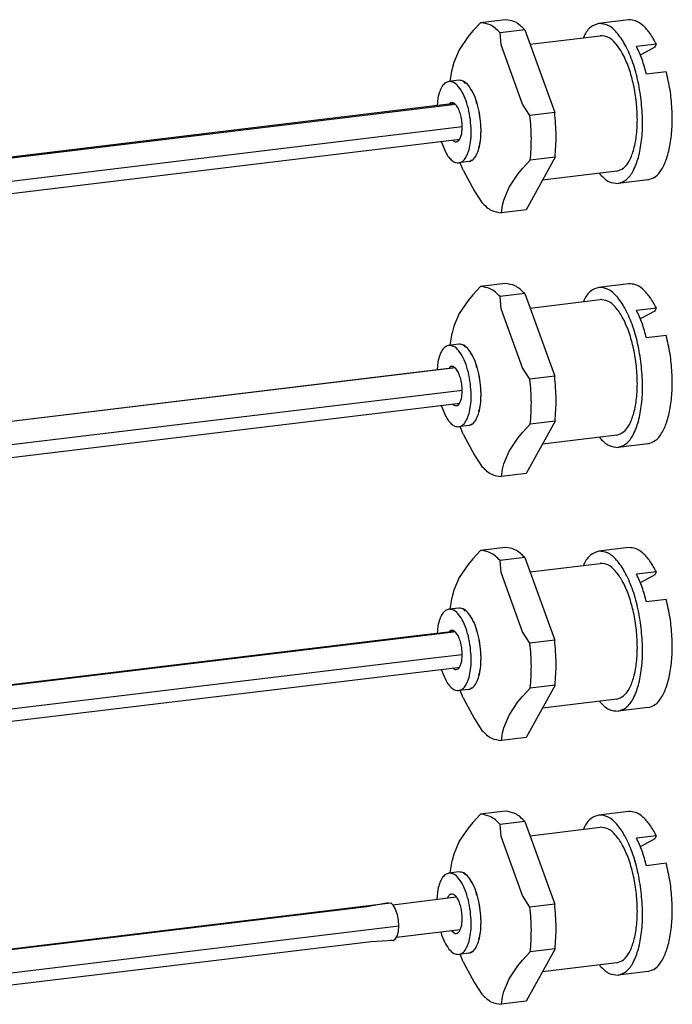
# Model space of a CAD drawing. Header units: inches. Extents: x -399 to 442, y -299 to 295.
# Tile 133 of 138: x 344 to 364, y -13 to 15. Entities that reach past the tile are written whole.
import ezdxf

# ---------------------------------------------------------------- set-up
doc = ezdxf.new("R2010")
doc.units = ezdxf.units.IN

# ---------------------------------------------------------------- blocks, each defined once
blk = doc.blocks.new('cable_2_2__253', base_point=(326.071, -3.051))
at = {"color": 1, "linetype": 'Continuous'}
for p, q in [((445.373, 16.06), (426.219, 13.749)), ((446.488, 16.195), (445.373, 16.06)), ((426.515, 12.908), (445.669, 15.22)), ((445.669, 15.22), (446.774, 15.353))]:
    blk.add_line(p, q, dxfattribs=at)
at = {"color": 7, "linetype": 'Continuous'}
for p, q in [((427.132, 13.838), (446.433, 16.167)), ((446.433, 16.167), (446.504, 16.179)), ((427.288, 12.546), (446.588, 14.876)), ((446.588, 14.876), (446.663, 14.881))]:
    blk.add_line(p, q, dxfattribs=at)
blk = doc.blocks.new('p2__260', base_point=(449.258, 13.245))
at = {"color": 7, "linetype": 'Continuous'}
for p, q in [((452.867, 19.26), (451.779, 19.129)), ((449.258, 18.371), (451.833, 18.682)), ((451.236, 18.677), (451.211, 18.607)), ((453.886, 18.371), (453.161, 18.284)), ((453.825, 18.263), (453.314, 17.984)), ((453.825, 18.263), (453.886, 18.371)), ((453.314, 17.984), (453.283, 17.968)), ((454.25, 17.364), (453.525, 17.276)), ((452.432, 13.718), (449.712, 13.39)), ((451.806, 13.642), (451.831, 13.602)), ((453.574, 13.402), (452.486, 13.271))]:
    blk.add_line(p, q, dxfattribs=at)
for points, knots in [([(451.779, 19.129), (451.674, 19.093), (451.438, 19.012), (451.308, 18.797), (451.236, 18.677)], [0, 0, 0, 0, 0.322078, 0.7269881, 0.7269881, 0.7269881, 0.7269881]), ([(453.331, 16.321), (453.293, 16.574), (453.22, 17.068), (453.019, 17.754), (452.765, 18.343), (452.47, 18.782), (452.144, 19.093), (451.891, 19.118), (451.779, 19.129)], [0, 0, 0, 0, 0.769134, 1.495872, 2.141145, 2.676405, 3.093151, 3.422448, 3.422448, 3.422448, 3.422448]), ([(453.886, 18.371), (453.811, 18.508), (453.675, 18.758), (453.421, 19.05), (453.151, 19.246), (452.956, 19.256), (452.867, 19.26)], [0, 0, 0, 0, 0.463851, 0.850138, 1.162257, 1.424911, 1.424911, 1.424911, 1.424911]), ([(452.432, 13.718), (452.522, 13.749), (452.724, 13.82), (452.929, 14.139), (453.083, 14.556), (453.175, 15.087), (453.2, 15.688), (453.157, 16.324), (453.048, 16.951), (452.88, 17.529), (452.665, 18.023), (452.416, 18.391), (452.141, 18.652), (451.927, 18.673), (451.833, 18.682)], [0, 0, 0, 0, 0.277533, 0.628187, 1.078208, 1.620781, 2.232293, 2.880274, 3.528255, 4.139767, 4.68234, 5.132361, 5.483015, 5.760548, 5.760548, 5.760548, 5.760548]), ([(453.525, 17.276), (453.475, 17.457), (453.38, 17.802), (453.231, 18.128), (453.161, 18.284)], [0, 0, 0, 0, 0.561194, 1.073095, 1.073095, 1.073095, 1.073095]), ([(453.574, 13.402), (453.668, 13.433), (453.879, 13.5), (454.109, 13.808), (454.289, 14.219), (454.411, 14.746), (454.472, 15.354), (454.466, 16.016), (454.4, 16.695), (454.3, 17.142), (454.25, 17.364)], [0, 0, 0, 0, 0.292134, 0.649222, 1.099439, 1.64217, 2.261162, 2.931407, 3.623101, 4.304601, 4.304601, 4.304601, 4.304601]), ([(452.486, 13.271), (452.591, 13.308), (452.828, 13.39), (453.07, 13.763), (453.252, 14.251), (453.36, 14.873), (453.396, 15.577), (453.353, 16.068), (453.331, 16.321)], [0, 0, 0, 0, 0.325684, 0.736491, 1.263293, 1.898502, 2.614925, 3.374998, 3.374998, 3.374998, 3.374998]), ([(451.831, 13.602), (451.933, 13.496), (452.114, 13.307), (452.372, 13.282), (452.486, 13.271)], [0, 0, 0, 0, 0.422731, 0.7556509, 0.7556509, 0.7556509, 0.7556509])]:
    blk.add_open_spline(points, degree=3, knots=knots, dxfattribs=at)
blk = doc.blocks.new('19S54A-270_01__261', base_point=(449.258, 13.245))
blk.add_blockref('p2__260', (449.258, 13.245))
blk = doc.blocks.new('p2__262', base_point=(446.339, 12.189))
at = {"color": 7, "linetype": 'Continuous'}
for p, q in [((447.445, 19.158), (447.162, 18.854)), ((448.351, 19.268), (447.445, 19.158)), ((447.162, 18.854), (446.991, 18.649)), ((449.066, 18.899), (448.16, 18.79)), ((448.199, 18.345), (448.16, 18.79)), ((449.066, 18.899), (450.163, 15.872)), ((446.991, 18.649), (446.666, 18.169)), ((446.666, 18.169), (446.469, 17.703)), ((448.983, 16.18), (448.199, 18.345)), ((446.469, 17.703), (446.423, 17.514)), ((446.339, 17.011), (446.412, 17.452)), ((446.423, 17.514), (446.412, 17.452)), ((446.82, 17.015), (446.806, 17.016)), ((446.9, 16.937), (446.82, 17.015)), ((447.063, 16.779), (447.042, 16.8)), ((447.131, 16.641), (447.063, 16.779)), ((447.271, 16.358), (447.247, 16.406)), ((447.315, 16.187), (447.271, 16.358)), ((447.412, 15.815), (447.392, 15.893)), ((449.256, 15.763), (448.983, 16.18)), ((450.163, 15.872), (449.256, 15.763)), ((447.428, 15.643), (447.412, 15.815)), ((447.452, 15.088), (447.465, 15.234)), ((447.465, 15.234), (447.456, 15.333)), ((447.421, 14.702), (447.429, 14.807)), ((447.387, 14.602), (447.421, 14.702)), ((447.05, 14.093), (447.084, 14.091)), ((447.084, 14.091), (447.127, 14.136)), ((448.987, 13.817), (449.269, 14.12)), ((450.175, 14.23), (449.117, 12.312)), ((450.175, 14.23), (449.269, 14.12)), ((446.815, 13.76), (446.698, 14.033)), ((446.815, 13.76), (447.222, 12.988)), ((448.816, 13.613), (448.987, 13.817)), ((448.491, 13.131), (448.816, 13.613)), ((447.222, 12.988), (447.495, 12.571)), ((448.294, 12.667), (448.491, 13.131)), ((448.247, 12.477), (448.294, 12.667)), ((448.211, 12.202), (448.247, 12.477)), ((449.117, 12.312), (448.211, 12.202))]:
    blk.add_line(p, q, dxfattribs=at)
for points, knots in [([(448.16, 18.79), (448.049, 18.902), (447.848, 19.103), (447.569, 19.141), (447.445, 19.158)], [0, 0, 0, 0, 0.4579548, 0.8245096, 0.8245096, 0.8245096, 0.8245096]), ([(449.066, 18.899), (448.955, 19.011), (448.754, 19.212), (448.475, 19.251), (448.351, 19.268)], [0, 0, 0, 0, 0.4579548, 0.8245096, 0.8245096, 0.8245096, 0.8245096]), ([(450.175, 14.23), (450.195, 14.496), (450.235, 15.044), (450.187, 15.591), (450.163, 15.872)], [0, 0, 0, 0, 0.799361, 1.644547, 1.644547, 1.644547, 1.644547]), ([(449.269, 14.12), (449.288, 14.387), (449.328, 14.934), (449.281, 15.481), (449.256, 15.763)], [0, 0, 0, 0, 0.799361, 1.644547, 1.644547, 1.644547, 1.644547]), ([(447.495, 12.571), (447.607, 12.459), (447.807, 12.258), (448.086, 12.219), (448.211, 12.202)], [0, 0, 0, 0, 0.4579548, 0.8245096, 0.8245096, 0.8245096, 0.8245096])]:
    blk.add_open_spline(points, degree=3, knots=knots, dxfattribs=at)
blk = doc.blocks.new('19S54A-270_02__263', base_point=(446.339, 12.189))
blk.add_blockref('p2__262', (446.339, 12.189))
blk = doc.blocks.new('23K102-270_03__264', base_point=(445.853, 14.018))
at = {"color": 7, "linetype": 'Continuous'}
for p, q in [((446.651, 17.049), (446.288, 17.005)), ((445.884, 16.402), (445.853, 16.097)), ((446.346, 16.226), (446.269, 16.147)), ((446.001, 14.805), (446.169, 14.404)), ((446.429, 14.856), (446.474, 14.813)), ((447.01, 14.071), (446.648, 14.027))]:
    blk.add_line(p, q, dxfattribs=at)
for points, knots in [([(446.288, 17.005), (446.243, 16.992), (446.144, 16.961), (446.031, 16.821), (445.939, 16.634), (445.903, 16.484), (445.884, 16.402)], [0, 0, 0, 0, 0.1392807, 0.3065938, 0.5152244, 0.7662329, 0.7662329, 0.7662329, 0.7662329]), ([(447.094, 15.394), (447.08, 15.535), (447.053, 15.812), (446.955, 16.201), (446.825, 16.54), (446.668, 16.796), (446.492, 16.981), (446.35, 16.998), (446.288, 17.005)], [0, 0, 0, 0, 0.424074, 0.833035, 1.20063, 1.506467, 1.742075, 1.923642, 1.923642, 1.923642, 1.923642]), ([(447.457, 15.438), (447.443, 15.579), (447.415, 15.855), (447.318, 16.244), (447.187, 16.584), (447.03, 16.84), (446.854, 17.025), (446.713, 17.042), (446.651, 17.049)], [0, 0, 0, 0, 0.424072, 0.833031, 1.200625, 1.506461, 1.742069, 1.923637, 1.923637, 1.923637, 1.923637]), ([(446.775, 15.359), (446.771, 15.437), (446.763, 15.593), (446.715, 15.813), (446.645, 16.005), (446.559, 16.145), (446.455, 16.242), (446.379, 16.231), (446.346, 16.226)], [0, 0, 0, 0, 0.235088, 0.466509, 0.674259, 0.842715, 0.966472, 1.063293, 1.063293, 1.063293, 1.063293]), ([(446.474, 14.813), (446.5, 14.804), (446.552, 14.785), (446.637, 14.828), (446.698, 14.914), (446.743, 15.036), (446.771, 15.188), (446.773, 15.3), (446.775, 15.359)], [0, 0, 0, 0, 0.0808816, 0.1609888, 0.261843, 0.3914541, 0.5480553, 0.7249062, 0.7249062, 0.7249062, 0.7249062]), ([(446.648, 14.027), (446.697, 14.043), (446.806, 14.079), (446.925, 14.241), (447.017, 14.457), (447.077, 14.734), (447.108, 15.053), (447.099, 15.277), (447.094, 15.394)], [0, 0, 0, 0, 0.151715, 0.338263, 0.574282, 0.858903, 1.182938, 1.532588, 1.532588, 1.532588, 1.532588]), ([(447.01, 14.071), (447.06, 14.087), (447.169, 14.122), (447.287, 14.285), (447.379, 14.501), (447.44, 14.778), (447.47, 15.097), (447.461, 15.321), (447.457, 15.438)], [0, 0, 0, 0, 0.151715, 0.338263, 0.574282, 0.858903, 1.182937, 1.532585, 1.532585, 1.532585, 1.532585]), ([(446.169, 14.404), (446.205, 14.345), (446.271, 14.237), (446.391, 14.113), (446.518, 14.031), (446.607, 14.028), (446.648, 14.027)], [0, 0, 0, 0, 0.2053363, 0.3773561, 0.5187596, 0.6404539, 0.6404539, 0.6404539, 0.6404539])]:
    blk.add_open_spline(points, degree=3, knots=knots, dxfattribs=at)
blk = doc.blocks.new('19S54A-270_ASM__265', base_point=(445.853, 12.189))
for name, p in [('19S54A-270_02__263', (446.339, 12.189)), ('19S54A-270_01__261', (449.258, 13.245)), ('23K102-270_03__264', (445.853, 14.018))]:
    blk.add_blockref(name, p)
blk = doc.blocks.new('19s54a-270_asm_stp_4', base_point=(445.853, 12.189))
blk.add_blockref('19S54A-270_ASM__265', (445.853, 12.189))
blk = doc.blocks.new('p2__266', base_point=(449.258, 3.586))
at = {"color": 7, "linetype": 'Continuous'}
for p, q in [((452.867, 9.601), (451.779, 9.469)), ((449.258, 8.712), (451.833, 9.023)), ((451.236, 9.018), (451.211, 8.948)), ((453.886, 8.712), (453.161, 8.625)), ((453.825, 8.603), (453.886, 8.712)), ((453.314, 8.325), (453.283, 8.308)), ((453.825, 8.603), (453.314, 8.325)), ((454.25, 7.705), (453.525, 7.617)), ((452.432, 4.059), (449.712, 3.73)), ((451.806, 3.983), (451.831, 3.943)), ((453.574, 3.743), (452.486, 3.612))]:
    blk.add_line(p, q, dxfattribs=at)
for points, knots in [([(451.779, 9.469), (451.674, 9.434), (451.438, 9.353), (451.308, 9.138), (451.236, 9.018)], [0, 0, 0, 0, 0.3220838, 0.7270028, 0.7270028, 0.7270028, 0.7270028]), ([(453.331, 6.661), (453.293, 6.915), (453.22, 7.409), (453.019, 8.095), (452.765, 8.684), (452.47, 9.123), (452.144, 9.434), (451.891, 9.458), (451.779, 9.469)], [0, 0, 0, 0, 0.769132, 1.49587, 2.141142, 2.676404, 3.093151, 3.422448, 3.422448, 3.422448, 3.422448]), ([(453.886, 8.712), (453.811, 8.849), (453.675, 9.099), (453.421, 9.391), (453.151, 9.587), (452.956, 9.596), (452.867, 9.601)], [0, 0, 0, 0, 0.463848, 0.850133, 1.162252, 1.424905, 1.424905, 1.424905, 1.424905]), ([(452.432, 4.059), (452.522, 4.09), (452.724, 4.161), (452.929, 4.479), (453.083, 4.897), (453.175, 5.428), (453.2, 6.029), (453.157, 6.664), (453.048, 7.292), (452.88, 7.869), (452.665, 8.364), (452.416, 8.732), (452.141, 8.993), (451.927, 9.014), (451.833, 9.023)], [0, 0, 0, 0, 0.277533, 0.628187, 1.078208, 1.62078, 2.232289, 2.880268, 3.528246, 4.139756, 4.682328, 5.132348, 5.483002, 5.760535, 5.760535, 5.760535, 5.760535]), ([(453.525, 7.617), (453.475, 7.798), (453.38, 8.143), (453.231, 8.469), (453.161, 8.625)], [0, 0, 0, 0, 0.561194, 1.073095, 1.073095, 1.073095, 1.073095]), ([(453.574, 3.743), (453.668, 3.774), (453.879, 3.841), (454.109, 4.149), (454.289, 4.559), (454.411, 5.087), (454.472, 5.695), (454.466, 6.356), (454.4, 7.036), (454.3, 7.483), (454.25, 7.705)], [0, 0, 0, 0, 0.292134, 0.649223, 1.099439, 1.642171, 2.261161, 2.931405, 3.623097, 4.304594, 4.304594, 4.304594, 4.304594]), ([(452.486, 3.612), (452.591, 3.648), (452.828, 3.731), (453.07, 4.104), (453.252, 4.592), (453.36, 5.213), (453.396, 5.918), (453.353, 6.409), (453.331, 6.661)], [0, 0, 0, 0, 0.325683, 0.73649, 1.26329, 1.898497, 2.614916, 3.374985, 3.374985, 3.374985, 3.374985]), ([(451.831, 3.943), (451.933, 3.837), (452.114, 3.648), (452.372, 3.623), (452.486, 3.612)], [0, 0, 0, 0, 0.4227282, 0.7556468, 0.7556468, 0.7556468, 0.7556468])]:
    blk.add_open_spline(points, degree=3, knots=knots, dxfattribs=at)
blk = doc.blocks.new('19S54A-270_01__267', base_point=(449.258, 3.586))
blk.add_blockref('p2__266', (449.258, 3.586))
blk = doc.blocks.new('p2__268', base_point=(446.339, 2.53))
at = {"color": 7, "linetype": 'Continuous'}
for p, q in [((447.445, 9.499), (447.162, 9.195)), ((448.351, 9.608), (447.445, 9.499)), ((447.162, 9.195), (446.991, 8.99)), ((449.066, 9.24), (448.16, 9.131)), ((448.199, 8.685), (448.16, 9.131)), ((449.066, 9.24), (450.163, 6.213)), ((446.991, 8.99), (446.666, 8.51)), ((448.983, 6.52), (448.199, 8.685)), ((446.666, 8.51), (446.469, 8.044)), ((446.469, 8.044), (446.423, 7.855)), ((446.339, 7.352), (446.412, 7.793)), ((446.423, 7.855), (446.412, 7.793)), ((446.82, 7.356), (446.806, 7.356)), ((446.9, 7.278), (446.82, 7.356)), ((447.063, 7.12), (447.042, 7.14)), ((447.131, 6.981), (447.063, 7.12)), ((447.271, 6.699), (447.247, 6.747)), ((447.315, 6.528), (447.271, 6.699)), ((449.256, 6.103), (448.983, 6.52)), ((447.412, 6.156), (447.392, 6.234)), ((447.428, 5.984), (447.412, 6.156)), ((450.163, 6.213), (449.256, 6.103)), ((447.452, 5.429), (447.465, 5.574)), ((447.465, 5.574), (447.456, 5.673)), ((447.421, 5.043), (447.429, 5.148)), ((447.387, 4.942), (447.421, 5.043)), ((446.815, 4.101), (446.698, 4.374)), ((447.05, 4.434), (447.084, 4.432)), ((447.084, 4.432), (447.127, 4.476)), ((448.987, 4.157), (449.269, 4.461)), ((450.175, 4.571), (449.117, 2.652)), ((450.175, 4.571), (449.269, 4.461)), ((446.815, 4.101), (447.222, 3.328)), ((448.816, 3.954), (448.987, 4.157)), ((448.491, 3.472), (448.816, 3.954)), ((447.222, 3.328), (447.495, 2.911)), ((448.294, 3.008), (448.491, 3.472)), ((448.247, 2.818), (448.294, 3.008)), ((448.211, 2.543), (448.247, 2.818)), ((449.117, 2.652), (448.211, 2.543))]:
    blk.add_line(p, q, dxfattribs=at)
for points, knots in [([(448.16, 9.131), (448.049, 9.242), (447.848, 9.444), (447.569, 9.482), (447.445, 9.499)], [0, 0, 0, 0, 0.4579548, 0.8245096, 0.8245096, 0.8245096, 0.8245096]), ([(449.066, 9.24), (448.955, 9.352), (448.754, 9.553), (448.475, 9.591), (448.351, 9.608)], [0, 0, 0, 0, 0.4579548, 0.8245096, 0.8245096, 0.8245096, 0.8245096]), ([(450.175, 4.571), (450.195, 4.837), (450.235, 5.384), (450.187, 5.932), (450.163, 6.213)], [0, 0, 0, 0, 0.799361, 1.644547, 1.644547, 1.644547, 1.644547]), ([(449.269, 4.461), (449.288, 4.727), (449.328, 5.275), (449.281, 5.822), (449.256, 6.103)], [0, 0, 0, 0, 0.799361, 1.644547, 1.644547, 1.644547, 1.644547]), ([(447.495, 2.911), (447.607, 2.8), (447.807, 2.598), (448.086, 2.56), (448.211, 2.543)], [0, 0, 0, 0, 0.4579548, 0.8245096, 0.8245096, 0.8245096, 0.8245096])]:
    blk.add_open_spline(points, degree=3, knots=knots, dxfattribs=at)
blk = doc.blocks.new('19S54A-270_02__269', base_point=(446.339, 2.53))
blk.add_blockref('p2__268', (446.339, 2.53))
blk = doc.blocks.new('23K102-270_03__270', base_point=(445.853, 4.358))
at = {"color": 7, "linetype": 'Continuous'}
for p, q in [((446.651, 7.39), (446.288, 7.346)), ((445.884, 6.743), (445.853, 6.438)), ((446.346, 6.567), (446.269, 6.488)), ((446.001, 5.146), (446.169, 4.745)), ((446.429, 5.197), (446.474, 5.154)), ((447.01, 4.412), (446.648, 4.368))]:
    blk.add_line(p, q, dxfattribs=at)
for points, knots in [([(446.288, 7.346), (446.243, 7.332), (446.144, 7.302), (446.031, 7.162), (445.939, 6.975), (445.903, 6.825), (445.884, 6.743)], [0, 0, 0, 0, 0.13928, 0.306592, 0.5152211, 0.7662275, 0.7662275, 0.7662275, 0.7662275]), ([(447.094, 5.735), (447.08, 5.876), (447.053, 6.152), (446.955, 6.541), (446.825, 6.881), (446.668, 7.137), (446.492, 7.322), (446.35, 7.339), (446.288, 7.346)], [0, 0, 0, 0, 0.424075, 0.833038, 1.200634, 1.506473, 1.742082, 1.92365, 1.92365, 1.92365, 1.92365]), ([(447.457, 5.779), (447.443, 5.919), (447.415, 6.196), (447.318, 6.585), (447.187, 6.925), (447.03, 7.181), (446.854, 7.366), (446.713, 7.383), (446.651, 7.39)], [0, 0, 0, 0, 0.424073, 0.833034, 1.200629, 1.506467, 1.742076, 1.923644, 1.923644, 1.923644, 1.923644]), ([(446.775, 5.699), (446.771, 5.778), (446.763, 5.933), (446.715, 6.153), (446.645, 6.346), (446.559, 6.486), (446.455, 6.583), (446.379, 6.572), (446.346, 6.567)], [0, 0, 0, 0, 0.235087, 0.466507, 0.674256, 0.84271, 0.966466, 1.063286, 1.063286, 1.063286, 1.063286]), ([(447.01, 4.412), (447.06, 4.428), (447.169, 4.463), (447.287, 4.626), (447.379, 4.842), (447.44, 5.119), (447.47, 5.437), (447.461, 5.662), (447.457, 5.779)], [0, 0, 0, 0, 0.151714, 0.338262, 0.574279, 0.858899, 1.182932, 1.532579, 1.532579, 1.532579, 1.532579]), ([(446.474, 5.154), (446.5, 5.144), (446.552, 5.126), (446.637, 5.169), (446.698, 5.255), (446.743, 5.376), (446.771, 5.529), (446.773, 5.64), (446.775, 5.699)], [0, 0, 0, 0, 0.0808828, 0.1609907, 0.2618462, 0.3914591, 0.5480627, 0.7249161, 0.7249161, 0.7249161, 0.7249161]), ([(446.648, 4.368), (446.697, 4.384), (446.806, 4.419), (446.925, 4.582), (447.017, 4.798), (447.077, 5.075), (447.108, 5.394), (447.099, 5.618), (447.094, 5.735)], [0, 0, 0, 0, 0.151714, 0.338262, 0.574279, 0.8589, 1.182934, 1.532582, 1.532582, 1.532582, 1.532582]), ([(446.169, 4.745), (446.205, 4.686), (446.271, 4.578), (446.391, 4.454), (446.518, 4.372), (446.607, 4.369), (446.648, 4.368)], [0, 0, 0, 0, 0.2053315, 0.3773476, 0.5187484, 0.6404409, 0.6404409, 0.6404409, 0.6404409])]:
    blk.add_open_spline(points, degree=3, knots=knots, dxfattribs=at)
blk = doc.blocks.new('19S54A-270_ASM__271', base_point=(445.853, 2.53))
for name, p in [('19S54A-270_02__269', (446.339, 2.53)), ('19S54A-270_01__267', (449.258, 3.586)), ('23K102-270_03__270', (445.853, 4.358))]:
    blk.add_blockref(name, p)
blk = doc.blocks.new('19s54a-270_asm_stp_3', base_point=(445.853, 2.53))
blk.add_blockref('19S54A-270_ASM__271', (445.853, 2.53))
blk = doc.blocks.new('p2__272', base_point=(449.258, -6.073))
at = {"color": 7, "linetype": 'Continuous'}
for p, q in [((452.867, -0.059), (451.779, -0.19)), ((449.258, -0.947), (451.833, -0.637)), ((451.236, -0.642), (451.211, -0.712)), ((453.886, -0.947), (453.161, -1.035)), ((453.825, -1.056), (453.314, -1.334)), ((453.825, -1.056), (453.886, -0.947)), ((453.314, -1.334), (453.283, -1.351)), ((454.25, -1.955), (453.525, -2.042)), ((452.432, -5.601), (449.712, -5.929)), ((451.806, -5.676), (451.831, -5.716)), ((453.574, -5.916), (452.486, -6.047))]:
    blk.add_line(p, q, dxfattribs=at)
for points, knots in [([(451.779, -0.19), (451.674, -0.226), (451.438, -0.306), (451.308, -0.522), (451.236, -0.642)], [0, 0, 0, 0, 0.3220779, 0.7269879, 0.7269879, 0.7269879, 0.7269879]), ([(453.331, -2.998), (453.293, -2.744), (453.22, -2.25), (453.019, -1.564), (452.765, -0.976), (452.47, -0.537), (452.144, -0.226), (451.891, -0.201), (451.779, -0.19)], [0, 0, 0, 0, 0.769134, 1.495873, 2.141145, 2.676405, 3.093151, 3.422447, 3.422447, 3.422447, 3.422447]), ([(453.886, -0.947), (453.811, -0.811), (453.675, -0.561), (453.421, -0.268), (453.151, -0.072), (452.956, -0.063), (452.867, -0.059)], [0, 0, 0, 0, 0.463852, 0.850139, 1.162259, 1.424913, 1.424913, 1.424913, 1.424913]), ([(452.432, -5.601), (452.522, -5.569), (452.724, -5.499), (452.929, -5.18), (453.083, -4.763), (453.175, -4.231), (453.2, -3.631), (453.157, -2.995), (453.048, -2.367), (452.88, -1.79), (452.665, -1.296), (452.416, -0.927), (452.141, -0.666), (451.927, -0.646), (451.833, -0.637)], [0, 0, 0, 0, 0.277533, 0.628187, 1.078208, 1.620782, 2.232294, 2.880276, 3.528258, 4.13977, 4.682344, 5.132365, 5.483019, 5.760552, 5.760552, 5.760552, 5.760552]), ([(453.525, -2.042), (453.475, -1.861), (453.38, -1.516), (453.231, -1.19), (453.161, -1.035)], [0, 0, 0, 0, 0.561194, 1.073095, 1.073095, 1.073095, 1.073095]), ([(453.574, -5.916), (453.668, -5.886), (453.879, -5.818), (454.109, -5.51), (454.289, -5.1), (454.411, -4.573), (454.472, -3.964), (454.466, -3.303), (454.4, -2.624), (454.3, -2.176), (454.25, -1.955)], [0, 0, 0, 0, 0.292134, 0.649222, 1.099438, 1.64217, 2.261162, 2.931408, 3.623102, 4.304603, 4.304603, 4.304603, 4.304603]), ([(452.486, -6.047), (452.591, -6.011), (452.828, -5.928), (453.07, -5.556), (453.252, -5.068), (453.36, -4.446), (453.396, -3.742), (453.353, -3.251), (453.331, -2.998)], [0, 0, 0, 0, 0.325684, 0.736492, 1.263294, 1.898504, 2.614928, 3.375003, 3.375003, 3.375003, 3.375003]), ([(451.831, -5.716), (451.933, -5.822), (452.114, -6.011), (452.372, -6.036), (452.486, -6.047)], [0, 0, 0, 0, 0.4227198, 0.7556328, 0.7556328, 0.7556328, 0.7556328])]:
    blk.add_open_spline(points, degree=3, knots=knots, dxfattribs=at)
blk = doc.blocks.new('19S54A-270_01__273', base_point=(449.258, -6.073))
blk.add_blockref('p2__272', (449.258, -6.073))
blk = doc.blocks.new('p2__274', base_point=(446.339, -7.13))
at = {"color": 7, "linetype": 'Continuous'}
for p, q in [((447.445, -0.16), (447.162, -0.465)), ((448.351, -0.051), (447.445, -0.16)), ((446.991, -0.67), (446.666, -1.149)), ((447.162, -0.465), (446.991, -0.67)), ((449.066, -0.419), (448.16, -0.529)), ((448.199, -0.974), (448.16, -0.529)), ((449.066, -0.419), (450.163, -3.447)), ((448.983, -3.139), (448.199, -0.974)), ((446.666, -1.149), (446.469, -1.615)), ((446.469, -1.615), (446.423, -1.804)), ((446.339, -2.307), (446.412, -1.866)), ((446.423, -1.804), (446.412, -1.866)), ((446.82, -2.304), (446.806, -2.303)), ((446.9, -2.381), (446.82, -2.304)), ((447.063, -2.539), (447.042, -2.519)), ((447.131, -2.678), (447.063, -2.539)), ((447.271, -2.961), (447.247, -2.912)), ((447.315, -3.132), (447.271, -2.961)), ((449.256, -3.556), (448.983, -3.139)), ((447.412, -3.503), (447.392, -3.426)), ((447.428, -3.675), (447.412, -3.503)), ((450.163, -3.447), (449.256, -3.556)), ((447.452, -4.23), (447.465, -4.085)), ((447.465, -4.085), (447.456, -3.986)), ((447.387, -4.717), (447.421, -4.617)), ((447.421, -4.617), (447.429, -4.512)), ((446.815, -5.558), (446.698, -5.285)), ((447.05, -5.226), (447.084, -5.228)), ((447.084, -5.228), (447.127, -5.183)), ((448.987, -5.502), (449.269, -5.198)), ((450.175, -5.089), (449.117, -7.007)), ((450.175, -5.089), (449.269, -5.198)), ((446.815, -5.558), (447.222, -6.331)), ((448.491, -6.187), (448.816, -5.706)), ((448.816, -5.706), (448.987, -5.502)), ((447.222, -6.331), (447.495, -6.748)), ((448.294, -6.651), (448.491, -6.187)), ((448.211, -7.116), (448.247, -6.841)), ((448.247, -6.841), (448.294, -6.651)), ((449.117, -7.007), (448.211, -7.116))]:
    blk.add_line(p, q, dxfattribs=at)
for points, knots in [([(448.16, -0.529), (448.049, -0.417), (447.848, -0.216), (447.569, -0.177), (447.445, -0.16)], [0, 0, 0, 0, 0.4579548, 0.8245096, 0.8245096, 0.8245096, 0.8245096]), ([(449.066, -0.419), (448.955, -0.307), (448.754, -0.106), (448.475, -0.068), (448.351, -0.051)], [0, 0, 0, 0, 0.4579548, 0.8245096, 0.8245096, 0.8245096, 0.8245096]), ([(449.269, -5.198), (449.288, -4.932), (449.328, -4.384), (449.281, -3.837), (449.256, -3.556)], [0, 0, 0, 0, 0.799361, 1.644547, 1.644547, 1.644547, 1.644547]), ([(450.175, -5.089), (450.195, -4.823), (450.235, -4.275), (450.187, -3.728), (450.163, -3.447)], [0, 0, 0, 0, 0.799361, 1.644547, 1.644547, 1.644547, 1.644547]), ([(447.495, -6.748), (447.607, -6.86), (447.807, -7.061), (448.086, -7.099), (448.211, -7.116)], [0, 0, 0, 0, 0.4579548, 0.8245096, 0.8245096, 0.8245096, 0.8245096])]:
    blk.add_open_spline(points, degree=3, knots=knots, dxfattribs=at)
blk = doc.blocks.new('19S54A-270_02__275', base_point=(446.339, -7.13))
blk.add_blockref('p2__274', (446.339, -7.13))
blk = doc.blocks.new('23K102-270_03__276', base_point=(445.853, -5.301))
at = {"color": 7, "linetype": 'Continuous'}
for p, q in [((446.651, -2.269), (446.288, -2.313)), ((445.884, -2.916), (445.853, -3.221)), ((446.346, -3.092), (446.269, -3.171)), ((446.001, -4.514), (446.169, -4.914)), ((446.429, -4.462), (446.474, -4.505)), ((447.01, -5.248), (446.648, -5.291))]:
    blk.add_line(p, q, dxfattribs=at)
for points, knots in [([(446.288, -2.313), (446.243, -2.327), (446.144, -2.357), (446.031, -2.497), (445.939, -2.685), (445.903, -2.834), (445.884, -2.916)], [0, 0, 0, 0, 0.1392792, 0.3065902, 0.5152177, 0.7662222, 0.7662222, 0.7662222, 0.7662222]), ([(447.094, -3.924), (447.08, -3.784), (447.053, -3.507), (446.955, -3.118), (446.825, -2.778), (446.668, -2.522), (446.492, -2.337), (446.35, -2.32), (446.288, -2.313)], [0, 0, 0, 0, 0.424074, 0.833034, 1.200629, 1.506465, 1.742073, 1.92364, 1.92364, 1.92364, 1.92364]), ([(447.457, -3.881), (447.443, -3.74), (447.415, -3.463), (447.318, -3.074), (447.187, -2.735), (447.03, -2.479), (446.854, -2.293), (446.713, -2.277), (446.651, -2.269)], [0, 0, 0, 0, 0.424072, 0.833032, 1.200625, 1.506462, 1.742069, 1.923637, 1.923637, 1.923637, 1.923637]), ([(446.775, -3.96), (446.771, -3.882), (446.763, -3.726), (446.715, -3.506), (446.645, -3.313), (446.559, -3.174), (446.455, -3.076), (446.379, -3.087), (446.346, -3.092)], [0, 0, 0, 0, 0.235088, 0.46651, 0.67426, 0.842716, 0.966472, 1.063293, 1.063293, 1.063293, 1.063293]), ([(446.474, -4.505), (446.5, -4.515), (446.552, -4.534), (446.637, -4.491), (446.698, -4.405), (446.743, -4.283), (446.771, -4.13), (446.773, -4.019), (446.775, -3.96)], [0, 0, 0, 0, 0.0808825, 0.1609898, 0.2618443, 0.3914559, 0.548058, 0.72491, 0.72491, 0.72491, 0.72491]), ([(446.648, -5.291), (446.697, -5.275), (446.806, -5.24), (446.925, -5.077), (447.017, -4.861), (447.077, -4.584), (447.108, -4.266), (447.099, -4.041), (447.094, -3.924)], [0, 0, 0, 0, 0.151715, 0.338264, 0.574283, 0.858906, 1.182943, 1.532594, 1.532594, 1.532594, 1.532594]), ([(447.01, -5.248), (447.06, -5.232), (447.169, -5.196), (447.287, -5.034), (447.379, -4.818), (447.44, -4.541), (447.47, -4.222), (447.461, -3.997), (447.457, -3.881)], [0, 0, 0, 0, 0.151715, 0.338263, 0.574283, 0.858904, 1.18294, 1.532589, 1.532589, 1.532589, 1.532589]), ([(446.169, -4.914), (446.205, -4.973), (446.271, -5.081), (446.391, -5.206), (446.518, -5.287), (446.607, -5.29), (446.648, -5.291)], [0, 0, 0, 0, 0.2053333, 0.3773509, 0.5187528, 0.640446, 0.640446, 0.640446, 0.640446])]:
    blk.add_open_spline(points, degree=3, knots=knots, dxfattribs=at)
blk = doc.blocks.new('19S54A-270_ASM__277', base_point=(445.853, -7.13))
for name, p in [('19S54A-270_02__275', (446.339, -7.13)), ('19S54A-270_01__273', (449.258, -6.073)), ('23K102-270_03__276', (445.853, -5.301))]:
    blk.add_blockref(name, p)
blk = doc.blocks.new('19s54a-270_asm_stp_2', base_point=(445.853, -7.13))
blk.add_blockref('19S54A-270_ASM__277', (445.853, -7.13))
blk = doc.blocks.new('cable_1__278', base_point=(326.068, -16.569))
at = {"color": 7, "linetype": 'Continuous'}
for p, q in [((444.228, -13.128), (446.554, -12.847)), ((427.688, -15.073), (443.279, -13.191)), ((443.279, -13.191), (444.071, -13.046)), ((444.243, -13.141), (444.157, -13.064)), ((444.321, -13.269), (444.243, -13.141)), ((444.403, -13.501), (444.321, -13.269)), ((444.44, -13.701), (444.403, -13.501)), ((444.373, -14.319), (446.699, -14.038)), ((444.453, -13.905), (444.44, -13.701)), ((444.44, -14.094), (444.453, -13.905)), ((444.157, -14.417), (444.243, -14.435)), ((444.243, -14.435), (444.321, -14.394)), ((444.321, -14.394), (444.403, -14.253)), ((444.403, -14.253), (444.44, -14.094)), ((443.434, -14.483), (427.843, -16.364)), ((444.243, -14.435), (443.434, -14.483))]:
    blk.add_line(p, q, dxfattribs=at)
at = {"color": 1, "linetype": 'Continuous'}
for p, q in [((426.965, -15.139), (444.157, -13.064)), ((427.261, -15.98), (444.453, -13.905))]:
    blk.add_line(p, q, dxfattribs=at)
blk = doc.blocks.new('cable', base_point=(326.071, -8.846))
at = {"color": 7, "linetype": 'Continuous'}
for p, q in [((446.45, -3.149), (427.49, -5.438)), ((446.505, -3.14), (446.45, -3.149)), ((427.646, -6.729), (446.606, -4.441)), ((446.606, -4.441), (446.664, -4.437))]:
    blk.add_line(p, q, dxfattribs=at)
at = {"color": 1, "linetype": 'Continuous'}
for p, q in [((446.488, -3.124), (445.411, -3.254)), ((445.411, -3.254), (426.595, -5.525)), ((426.891, -6.365), (445.707, -4.094)), ((445.707, -4.094), (446.774, -3.965))]:
    blk.add_line(p, q, dxfattribs=at)
blk = doc.blocks.new('p2__279', base_point=(449.258, -15.732))
at = {"color": 7, "linetype": 'Continuous'}
for p, q in [((452.867, -9.718), (451.779, -9.849)), ((449.258, -10.607), (451.833, -10.296)), ((451.236, -10.301), (451.211, -10.371)), ((453.886, -10.606), (453.161, -10.694)), ((453.825, -10.715), (453.314, -10.993)), ((453.825, -10.715), (453.886, -10.606)), ((453.314, -10.993), (453.283, -11.01)), ((454.25, -11.614), (453.525, -11.701)), ((452.432, -15.26), (449.712, -15.588)), ((451.806, -15.335), (451.831, -15.376)), ((453.574, -15.575), (452.486, -15.707))]:
    blk.add_line(p, q, dxfattribs=at)
for points, knots in [([(453.886, -10.606), (453.811, -10.47), (453.675, -10.22), (453.421, -9.928), (453.151, -9.732), (452.956, -9.722), (452.867, -9.718)], [0, 0, 0, 0, 0.463849, 0.850135, 1.162253, 1.424907, 1.424907, 1.424907, 1.424907]), ([(451.779, -9.849), (451.674, -9.885), (451.438, -9.965), (451.308, -10.181), (451.236, -10.301)], [0, 0, 0, 0, 0.3220763, 0.7269832, 0.7269832, 0.7269832, 0.7269832]), ([(453.331, -12.657), (453.293, -12.403), (453.22, -11.909), (453.019, -11.223), (452.765, -10.635), (452.47, -10.196), (452.144, -9.885), (451.891, -9.86), (451.779, -9.849)], [0, 0, 0, 0, 0.769133, 1.49587, 2.141143, 2.676403, 3.09315, 3.422447, 3.422447, 3.422447, 3.422447]), ([(452.432, -15.26), (452.522, -15.229), (452.724, -15.158), (452.929, -14.839), (453.083, -14.422), (453.175, -13.891), (453.2, -13.29), (453.157, -12.654), (453.048, -12.027), (452.88, -11.449), (452.665, -10.955), (452.416, -10.586), (452.141, -10.326), (451.927, -10.305), (451.833, -10.296)], [0, 0, 0, 0, 0.277533, 0.628187, 1.078208, 1.62078, 2.23229, 2.88027, 3.528249, 4.139759, 4.682331, 5.132352, 5.483006, 5.760539, 5.760539, 5.760539, 5.760539]), ([(453.525, -11.701), (453.475, -11.521), (453.38, -11.175), (453.231, -10.849), (453.161, -10.694)], [0, 0, 0, 0, 0.561194, 1.073095, 1.073095, 1.073095, 1.073095]), ([(453.574, -15.575), (453.668, -15.545), (453.879, -15.478), (454.109, -15.17), (454.289, -14.759), (454.411, -14.232), (454.472, -13.624), (454.466, -12.962), (454.4, -12.283), (454.3, -11.836), (454.25, -11.614)], [0, 0, 0, 0, 0.292134, 0.649223, 1.099439, 1.642171, 2.261161, 2.931405, 3.623098, 4.304596, 4.304596, 4.304596, 4.304596]), ([(452.486, -15.707), (452.591, -15.67), (452.828, -15.587), (453.07, -15.215), (453.252, -14.727), (453.36, -14.105), (453.396, -13.401), (453.353, -12.91), (453.331, -12.657)], [0, 0, 0, 0, 0.325683, 0.73649, 1.263292, 1.898499, 2.614919, 3.37499, 3.37499, 3.37499, 3.37499]), ([(451.831, -15.376), (451.933, -15.481), (452.114, -15.671), (452.372, -15.696), (452.486, -15.707)], [0, 0, 0, 0, 0.4227292, 0.7556483, 0.7556483, 0.7556483, 0.7556483])]:
    blk.add_open_spline(points, degree=3, knots=knots, dxfattribs=at)
blk = doc.blocks.new('19S54A-270_01__280', base_point=(449.258, -15.732))
blk.add_blockref('p2__279', (449.258, -15.732))
blk = doc.blocks.new('p2__281', base_point=(446.339, -16.789))
at = {"color": 7, "linetype": 'Continuous'}
for p, q in [((448.351, -9.71), (447.445, -9.819)), ((447.445, -9.819), (447.162, -10.124)), ((449.066, -10.078), (448.16, -10.188)), ((449.066, -10.078), (450.163, -13.106)), ((446.991, -10.329), (446.666, -10.809)), ((447.162, -10.124), (446.991, -10.329)), ((448.199, -10.633), (448.16, -10.188)), ((446.666, -10.809), (446.469, -11.275)), ((448.983, -12.798), (448.199, -10.633)), ((446.339, -11.966), (446.412, -11.526)), ((446.423, -11.463), (446.412, -11.526)), ((446.469, -11.275), (446.423, -11.463)), ((446.82, -11.963), (446.806, -11.962)), ((446.9, -12.041), (446.82, -11.963)), ((447.063, -12.199), (447.042, -12.178)), ((447.131, -12.337), (447.063, -12.199)), ((447.271, -12.62), (447.247, -12.571)), ((447.315, -12.791), (447.271, -12.62)), ((449.256, -13.215), (448.983, -12.798)), ((447.412, -13.163), (447.392, -13.085)), ((447.428, -13.335), (447.412, -13.163)), ((450.163, -13.106), (449.256, -13.215)), ((447.465, -13.744), (447.456, -13.645)), ((447.452, -13.89), (447.465, -13.744)), ((447.387, -14.376), (447.421, -14.276)), ((447.421, -14.276), (447.429, -14.171)), ((450.175, -14.748), (449.117, -16.666)), ((450.175, -14.748), (449.269, -14.857)), ((446.815, -15.217), (446.698, -14.945)), ((447.05, -14.885), (447.084, -14.887)), ((447.084, -14.887), (447.127, -14.842)), ((448.987, -15.161), (449.269, -14.857)), ((446.815, -15.217), (447.222, -15.99)), ((448.491, -15.847), (448.816, -15.365)), ((448.816, -15.365), (448.987, -15.161)), ((448.294, -16.311), (448.491, -15.847)), ((447.222, -15.99), (447.495, -16.407)), ((448.211, -16.775), (448.247, -16.501)), ((448.247, -16.501), (448.294, -16.311)), ((449.117, -16.666), (448.211, -16.775))]:
    blk.add_line(p, q, dxfattribs=at)
for points, knots in [([(449.066, -10.078), (448.955, -9.967), (448.754, -9.766), (448.475, -9.727), (448.351, -9.71)], [0, 0, 0, 0, 0.4579548, 0.8245096, 0.8245096, 0.8245096, 0.8245096]), ([(448.16, -10.188), (448.049, -10.076), (447.848, -9.875), (447.569, -9.837), (447.445, -9.819)], [0, 0, 0, 0, 0.4579548, 0.8245096, 0.8245096, 0.8245096, 0.8245096]), ([(449.269, -14.857), (449.288, -14.591), (449.328, -14.044), (449.281, -13.496), (449.256, -13.215)], [0, 0, 0, 0, 0.799361, 1.644547, 1.644547, 1.644547, 1.644547]), ([(450.175, -14.748), (450.195, -14.482), (450.235, -13.934), (450.187, -13.387), (450.163, -13.106)], [0, 0, 0, 0, 0.799361, 1.644547, 1.644547, 1.644547, 1.644547]), ([(447.495, -16.407), (447.607, -16.519), (447.807, -16.72), (448.086, -16.758), (448.211, -16.775)], [0, 0, 0, 0, 0.4579548, 0.8245096, 0.8245096, 0.8245096, 0.8245096])]:
    blk.add_open_spline(points, degree=3, knots=knots, dxfattribs=at)
blk = doc.blocks.new('19S54A-270_02__282', base_point=(446.339, -16.789))
blk.add_blockref('p2__281', (446.339, -16.789))
blk = doc.blocks.new('23K102-270_03__283', base_point=(445.848, -14.965))
at = {"color": 7, "linetype": 'Continuous'}
for p, q in [((446.651, -11.929), (446.288, -11.972)), ((445.884, -12.575), (445.848, -12.932)), ((446.248, -12.853), (446.237, -12.885)), ((446.553, -12.846), (446.552, -12.847)), ((446.686, -14.04), (446.696, -14.049)), ((445.984, -14.124), (445.988, -14.14)), ((446.382, -14.076), (446.474, -14.165)), ((447.01, -14.907), (446.648, -14.951))]:
    blk.add_line(p, q, dxfattribs=at)
for points, knots in [([(446.288, -11.972), (446.243, -11.986), (446.144, -12.017), (446.031, -12.156), (445.939, -12.344), (445.903, -12.494), (445.884, -12.575)], [0, 0, 0, 0, 0.1392798, 0.3065917, 0.5152205, 0.7662264, 0.7662264, 0.7662264, 0.7662264]), ([(447.094, -13.584), (447.08, -13.443), (447.053, -13.166), (446.955, -12.777), (446.825, -12.438), (446.668, -12.182), (446.492, -11.996), (446.35, -11.98), (446.288, -11.972)], [0, 0, 0, 0, 0.424075, 0.833038, 1.200634, 1.506471, 1.74208, 1.923647, 1.923647, 1.923647, 1.923647]), ([(447.457, -13.54), (447.443, -13.399), (447.415, -13.122), (447.318, -12.733), (447.187, -12.394), (447.03, -12.138), (446.854, -11.953), (446.713, -11.936), (446.651, -11.929)], [0, 0, 0, 0, 0.424074, 0.833035, 1.20063, 1.506468, 1.742076, 1.923644, 1.923644, 1.923644, 1.923644]), ([(446.775, -13.619), (446.771, -13.549), (446.765, -13.408), (446.725, -13.206), (446.667, -13.025), (446.592, -12.879), (446.508, -12.778), (446.407, -12.729), (446.304, -12.763), (446.268, -12.821), (446.248, -12.853)], [0, 0, 0, 0, 0.211428, 0.421576, 0.615579, 0.780885, 0.910131, 1.006839, 1.094862, 1.20636, 1.20636, 1.20636, 1.20636]), ([(446.474, -14.165), (446.5, -14.174), (446.552, -14.193), (446.637, -14.15), (446.698, -14.064), (446.743, -13.942), (446.771, -13.79), (446.773, -13.678), (446.775, -13.619)], [0, 0, 0, 0, 0.0808836, 0.1609918, 0.2618474, 0.3914609, 0.5480654, 0.7249199, 0.7249199, 0.7249199, 0.7249199]), ([(446.648, -14.951), (446.697, -14.935), (446.806, -14.899), (446.925, -14.737), (447.017, -14.521), (447.077, -14.244), (447.108, -13.925), (447.099, -13.7), (447.094, -13.584)], [0, 0, 0, 0, 0.151715, 0.338262, 0.574281, 0.858903, 1.182938, 1.532588, 1.532588, 1.532588, 1.532588]), ([(447.01, -14.907), (447.06, -14.891), (447.169, -14.855), (447.287, -14.693), (447.379, -14.477), (447.44, -14.2), (447.47, -13.881), (447.461, -13.657), (447.457, -13.54)], [0, 0, 0, 0, 0.151714, 0.338262, 0.57428, 0.858901, 1.182935, 1.532583, 1.532583, 1.532583, 1.532583]), ([(445.988, -14.14), (446.029, -14.258), (446.105, -14.475), (446.265, -14.736), (446.442, -14.926), (446.585, -14.943), (446.648, -14.951)], [0, 0, 0, 0, 0.373886, 0.685173, 0.924631, 1.108448, 1.108448, 1.108448, 1.108448])]:
    blk.add_open_spline(points, degree=3, knots=knots, dxfattribs=at)
blk = doc.blocks.new('19S54A-270_ASM__284', base_point=(445.848, -16.789))
for name, p in [('19S54A-270_02__282', (446.339, -16.789)), ('19S54A-270_01__280', (449.258, -15.732)), ('23K102-270_03__283', (445.848, -14.965))]:
    blk.add_blockref(name, p)
blk = doc.blocks.new('19s54a-270_asm_stp', base_point=(445.848, -16.789))
blk.add_blockref('19S54A-270_ASM__284', (445.848, -16.789))
blk = doc.blocks.new('cable_2', base_point=(326.068, -5.948))
at = {"color": 7, "linetype": 'Continuous'}
for p, q in [((446.433, 6.508), (427.132, 4.178)), ((446.504, 6.52), (446.433, 6.508)), ((427.288, 2.887), (446.588, 5.216)), ((446.588, 5.216), (446.663, 5.222))]:
    blk.add_line(p, q, dxfattribs=at)
at = {"color": 1, "linetype": 'Continuous'}
for p, q in [((445.373, 6.401), (446.488, 6.536)), ((426.219, 4.089), (445.373, 6.401)), ((445.669, 5.561), (426.515, 3.249)), ((446.774, 5.694), (445.669, 5.561))]:
    blk.add_line(p, q, dxfattribs=at)
blk = doc.blocks.new('N2494-61605', base_point=(316.412, -16.789))
for name, p in [('19s54a-270_asm_stp_4', (445.853, 12.189)), ('cable_2_2__253', (326.071, -3.051)), ('19s54a-270_asm_stp_3', (445.853, 2.53)), ('cable_2', (326.068, -5.948)), ('19s54a-270_asm_stp_2', (445.853, -7.13)), ('cable', (326.071, -8.846)), ('cable_1__278', (326.068, -16.569)), ('19s54a-270_asm_stp', (445.848, -16.789))]:
    blk.add_blockref(name, p)
blk = doc.blocks.new('N2494-90112__404', base_point=(64.875, -291.434))
blk.add_blockref('N2494-61605', (316.412, -16.789))
blk = doc.blocks.new('gen2', base_point=(303.75, 141.25))
blk.add_blockref('N2494-90112__404', (64.875, -291.434))

msp = doc.modelspace()

# ---------------------------------------------------------------- block references
at = {"xscale": 0.8, "yscale": 0.8, "zscale": 0.8}
msp.add_blockref('gen2', (243, 113), dxfattribs=at)

doc.saveas('drawing.dxf')
